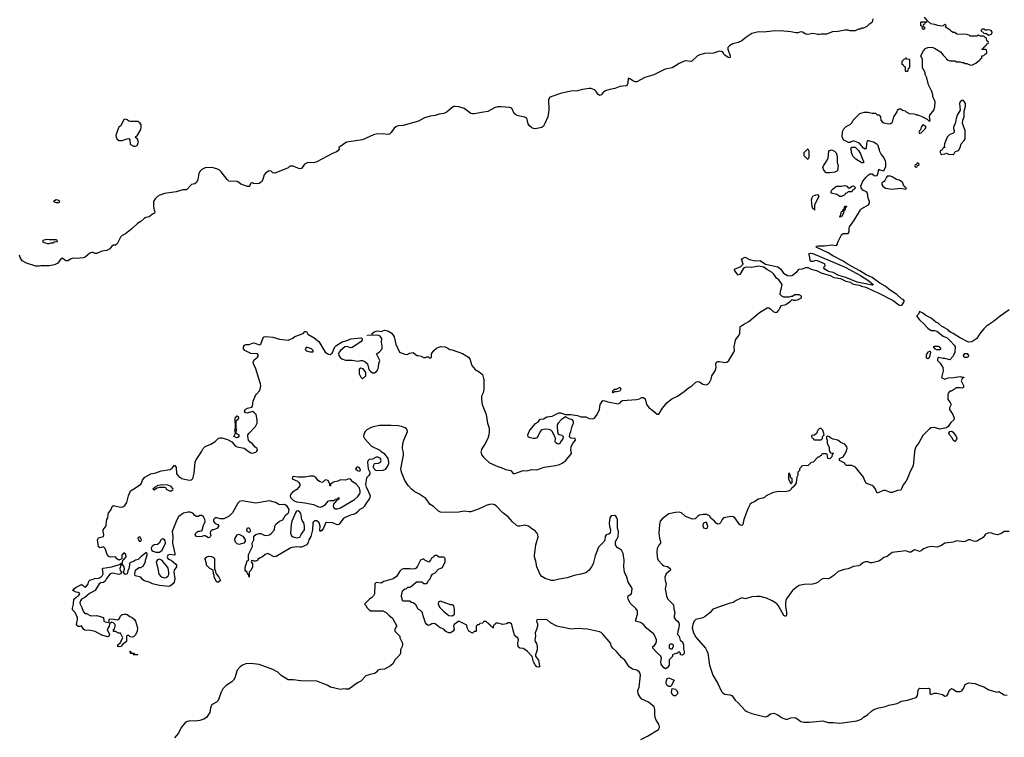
# Model space of a CAD drawing. Header units: inches. Extents: x 2348423 to 2474978, y 460702 to 613625.
# Tile 61 of 113: x 2424520 to 2436153, y 536616 to 545099. Entities that reach past the tile are written whole.
import ezdxf

# ---------------------------------------------------------------- set-up
doc = ezdxf.new("R2010")
doc.units = ezdxf.units.IN
doc.header["$MEASUREMENT"] = 0
for name, color, linetype in [('C4523', 7, 'Continuous'), ('C4524', 7, 'Continuous'), ('C4533', 7, 'Continuous'), ('C4534', 7, 'Continuous')]:
    doc.layers.add(name, color=color, linetype=linetype)

msp = doc.modelspace()

# ---------------------------------------------------------------- linework, layer by layer
at = {"layer": 'C4523', "color": 5}
for points, elevation in [([(2428787, 540000), (2428828, 539970), (2428870, 539910), (2428879, 539870), (2428878, 539850), (2428870, 539830), (2428837, 539783), (2428810, 539768), (2428750, 539764), (2428728, 539770), (2428709, 539789), (2428702, 539810), (2428703, 539837), (2428710, 539852), (2428758, 539858), (2428782, 539870), (2428789, 539890), (2428784, 539910), (2428750, 539929), (2428731, 539929), (2428690, 539902), (2428650, 539899), (2428638, 539890), (2428631, 539870), (2428636, 539790), (2428658, 539750), (2428657, 539730), (2428646, 539710), (2428618, 539682), (2428605, 539605), (2428612, 539572), (2428630, 539544), (2428654, 539490), (2428660, 539470), (2428658, 539450), (2428650, 539430), (2428623, 539397), (2428590, 539345), (2428570, 539325), (2428530, 539304), (2428521, 539290), (2428490, 539263), (2428465, 539250), (2428430, 539242), (2428364, 539216), (2428340, 539200), (2428290, 539133), (2428270, 539127), (2428218, 539150), (2428145, 539155), (2428134, 539146), (2428111, 539090), (2428090, 539059), (2428070, 539049), (2428066, 539066), (2428069, 539110), (2428057, 539150), (2428030, 539173), (2428005, 539175), (2427990, 539162), (2427984, 539150), (2427980, 539070), (2427959, 538990), (2427936, 538950), (2427930, 538918), (2427911, 538890), (2427850, 538865), (2427830, 538863), (2427787, 538867), (2427725, 538855), (2427550, 538754), (2427526, 538750), (2427450, 538788), (2427422, 538778), (2427390, 538749), (2427362, 538738), (2427346, 538726), (2427334, 538726), (2427332, 538710), (2427310, 538698), (2427290, 538698), (2427270, 538706), (2427258, 538702), (2427254, 538690), (2427272, 538672), (2427271, 538630), (2427252, 538588), (2427233, 538567), (2427230, 538508), (2427222, 538542), (2427210, 538546), (2427208, 538568), (2427190, 538578), (2427182, 538590), (2427183, 538623), (2427204, 538690), (2427210, 538702), (2427226, 538710), (2427222, 538722), (2427225, 538775), (2427269, 538870), (2427266, 538910), (2427286, 538950), (2427287, 538993), (2427308, 539012), (2427350, 539025), (2427370, 539025), (2427410, 539006), (2427430, 539003), (2427470, 539011), (2427490, 539025), (2427529, 539070), (2427535, 539110), (2427545, 539135), (2427590, 539172), (2427630, 539185), (2427659, 539241), (2427690, 539266), (2427699, 539281), (2427705, 539310), (2427679, 539350), (2427650, 539367), (2427590, 539366), (2427542, 539390), (2427470, 539413), (2427310, 539382), (2427170, 539408), (2427150, 539410), (2427117, 539403), (2427098, 539382), (2427036, 539270), (2426996, 539230), (2426930, 539197), (2426890, 539197), (2426850, 539209), (2426831, 539209), (2426811, 539190), (2426811, 539170), (2426818, 539158), (2426830, 539145), (2426862, 539130), (2426871, 539110), (2426850, 539084), (2426810, 539068), (2426793, 539067), (2426774, 539050), (2426772, 539030), (2426777, 539003), (2426770, 538986), (2426762, 538978), (2426750, 538975), (2426710, 538998), (2426690, 538998), (2426671, 538989), (2426630, 538984), (2426610, 538989), (2426595, 539010), (2426602, 539030), (2426610, 539038), (2426630, 539051), (2426650, 539051), (2426663, 539057), (2426674, 539066), (2426690, 539122), (2426701, 539139), (2426712, 539168), (2426708, 539190), (2426690, 539221), (2426670, 539236), (2426650, 539236), (2426630, 539227), (2426610, 539225), (2426590, 539237), (2426567, 539267), (2426536, 539276), (2426510, 539276), (2426456, 539264), (2426418, 539242), (2426398, 539222), (2426375, 539185), (2426321, 539050), (2426328, 538988), (2426326, 538910), (2426351, 538789), (2426352, 538768), (2426290, 538775), (2426271, 538769), (2426263, 538750), (2426271, 538730), (2426290, 538716), (2426311, 538711), (2426364, 538664), (2426372, 538650), (2426372, 538630), (2426346, 538590), (2426343, 538570), (2426354, 538490), (2426344, 538450), (2426330, 538429), (2426297, 538403), (2426282, 538398), (2426170, 538412), (2426090, 538430), (2426050, 538449), (2425990, 538464), (2425966, 538486), (2425950, 538509), (2425886, 538526), (2425879, 538550), (2425890, 538592), (2425910, 538612), (2425930, 538622), (2425950, 538622), (2425980, 538640), (2426008, 538690), (2426008, 538710), (2426028, 538770), (2426026, 538790), (2426018, 538798), (2426010, 538798), (2425951, 538750), (2425921, 538719), (2425890, 538709), (2425866, 538694), (2425830, 538682), (2425818, 538670), (2425819, 538650), (2425811, 538611), (2425797, 538583), (2425790, 538548), (2425770, 538542), (2425758, 538550), (2425746, 538570), (2425758, 538602), (2425755, 538630), (2425730, 538666), (2425718, 538662), (2425712, 538630), (2425703, 538610), (2425707, 538587), (2425722, 538570), (2425714, 538550), (2425690, 538539), (2425615, 538555), (2425590, 538549), (2425545, 538495), (2425530, 538461), (2425510, 538447), (2425479, 538441), (2425459, 538430), (2425411, 538350), (2425344, 538316), (2425290, 538270), (2425251, 538250), (2425237, 538230), (2425231, 538210), (2425234, 538190), (2425254, 538150), (2425268, 538108), (2425290, 538081), (2425310, 538079), (2425354, 538054), (2425370, 538051), (2425430, 538057), (2425510, 538031), (2425514, 537990), (2425530, 537982), (2425570, 537974), (2425578, 537982), (2425578, 538010), (2425590, 538016), (2425630, 538014), (2425676, 538004), (2425698, 538022), (2425710, 538053), (2425730, 538067), (2425753, 538073), (2425773, 538073), (2425790, 538066), (2425823, 538043), (2425850, 538034), (2425876, 538010), (2425890, 537990), (2425910, 537910), (2425908, 537870), (2425890, 537829), (2425870, 537809), (2425850, 537799), (2425824, 537804), (2425810, 537818), (2425790, 537818), (2425782, 537810), (2425782, 537750), (2425732, 537708), (2425722, 537690), (2425690, 537685), (2425678, 537690), (2425678, 537710), (2425708, 537732), (2425738, 537790), (2425710, 537846), (2425688, 537848), (2425650, 537866), (2425628, 537868), (2425628, 537890), (2425642, 537898), (2425648, 537930), (2425648, 537950), (2425630, 537968), (2425610, 537978), (2425582, 537958), (2425578, 537930), (2425552, 537890), (2425582, 537830), (2425572, 537808), (2425556, 537804), (2425490, 537824), (2425410, 537867), (2425358, 537878), (2425290, 537883), (2425275, 537895), (2425252, 537932), (2425230, 537924), (2425210, 537924), (2425198, 537938), (2425190, 537950), (2425202, 538010), (2425202, 538030), (2425174, 538090), (2425144, 538124), (2425142, 538142), (2425155, 538190), (2425159, 538250), (2425187, 538273), (2425213, 538287), (2425229, 538310), (2425222, 538322), (2425210, 538329), (2425186, 538330), (2425149, 538350), (2425162, 538370), (2425189, 538390), (2425250, 538421), (2425270, 538412), (2425290, 538392), (2425310, 538401), (2425329, 538430), (2425338, 538462), (2425348, 538472), (2425390, 538485), (2425405, 538495), (2425450, 538498), (2425475, 538505), (2425495, 538525), (2425506, 538550), (2425499, 538610), (2425505, 538615), (2425610, 538630), (2425698, 538658), (2425706, 538654), (2425710, 538672), (2425730, 538674), (2425743, 538717), (2425750, 538718), (2425779, 538750), (2425776, 538776), (2425750, 538795), (2425725, 538770), (2425725, 538730), (2425720, 538720), (2425691, 538709), (2425667, 538727), (2425650, 538749), (2425594, 538746), (2425572, 538752), (2425555, 538775), (2425530, 538848), (2425510, 538868), (2425470, 538854), (2425450, 538869), (2425440, 538950), (2425450, 538973), (2425509, 538991), (2425514, 539010), (2425506, 539050), (2425507, 539070), (2425543, 539117), (2425545, 539170), (2425549, 539190), (2425563, 539210), (2425564, 539250), (2425569, 539270), (2425598, 539302), (2425614, 539346), (2425630, 539358), (2425710, 539337), (2425738, 539342), (2425764, 539356), (2425787, 539390), (2425806, 539470), (2425830, 539530), (2425890, 539564), (2425950, 539610), (2425958, 539622), (2425970, 539656), (2425999, 539690), (2426070, 539732), (2426130, 539744), (2426190, 539764), (2426297, 539783), (2426322, 539798), (2426350, 539832), (2426367, 539807), (2426374, 539730), (2426399, 539699), (2426435, 539675), (2426466, 539666), (2426525, 539655), (2426550, 539658), (2426566, 539674), (2426582, 539738), (2426595, 539870), (2426605, 539895), (2426654, 539966), (2426672, 540000)], 40), ([(2427221, 540000), (2427250, 539979), (2427270, 539975), (2427310, 539988), (2427320, 540000)], 40), ([(2430000, 539342), (2429950, 539318), (2429850, 539283), (2429830, 539281), (2429770, 539290), (2429710, 539276), (2429510, 539273), (2429490, 539278), (2429468, 539290), (2429410, 539345), (2429369, 539369), (2429317, 539437), (2429234, 539494), (2429190, 539518), (2429151, 539550), (2429110, 539593), (2429069, 539650), (2429030, 539750), (2429024, 539790), (2429054, 539950), (2429054, 539974), (2429050, 540000)], 40), ([(2429972, 540000), (2429970, 539990), (2429982, 539950), (2430000, 539927)], 40), ([(2430000, 537983), (2429998, 537982), (2429990, 537966), (2429958, 537962), (2429950, 537946), (2429930, 537946), (2429914, 537930), (2429913, 537867), (2429890, 537866), (2429870, 537848), (2429828, 537870), (2429806, 537910), (2429802, 537942), (2429710, 537988), (2429652, 537950), (2429645, 537930), (2429654, 537890), (2429642, 537870), (2429610, 537849), (2429590, 537849), (2429561, 537861), (2429549, 537869), (2429530, 537895), (2429489, 537909), (2429430, 537957), (2429410, 537961), (2429390, 537957), (2429370, 537944), (2429350, 537939), (2429330, 537948), (2429315, 537970), (2429283, 538063), (2429278, 538090), (2429255, 538115), (2429229, 538129), (2429200, 538180), (2429170, 538206), (2429148, 538208), (2429142, 538222), (2429130, 538226), (2429047, 538227), (2429038, 538250), (2429036, 538276), (2429028, 538290), (2429036, 538304), (2429038, 538330), (2429048, 538350), (2429069, 538371), (2429087, 538373), (2429106, 538390), (2429130, 538392), (2429150, 538402), (2429208, 538452), (2429270, 538452), (2429293, 538433), (2429330, 538434), (2429348, 538470), (2429368, 538490), (2429380, 538520), (2429396, 538544), (2429430, 538562), (2429470, 538602), (2429515, 538625), (2429546, 538690), (2429546, 538730), (2429530, 538746), (2429473, 538747), (2429450, 538766), (2429430, 538766), (2429418, 538762), (2429414, 538750), (2429385, 538735), (2429374, 538710), (2429352, 538688), (2429308, 538708), (2429290, 538726), (2429254, 538710), (2429220, 538640), (2429204, 538616), (2429190, 538608), (2429150, 538604), (2429129, 538609), (2429052, 538608), (2429030, 538598), (2429010, 538578), (2428970, 538515), (2428931, 538489), (2428824, 538456), (2428790, 538438), (2428730, 538446), (2428714, 538430), (2428712, 538310), (2428702, 538290), (2428677, 538263), (2428654, 538250), (2428594, 538190), (2428610, 538174), (2428625, 538145), (2428650, 538122), (2428670, 538112), (2428810, 538112), (2428850, 538092), (2428880, 538060), (2428924, 538024), (2428974, 537930), (2428964, 537916), (2428954, 537890), (2428954, 537870), (2429012, 537812), (2429012, 537790), (2429042, 537730), (2429042, 537710), (2429038, 537690), (2429018, 537650), (2429018, 537610), (2429011, 537590), (2428951, 537530), (2428931, 537489), (2428900, 537460), (2428830, 537422), (2428782, 537418), (2428751, 537409), (2428734, 537386), (2428711, 537369), (2428660, 537360), (2428610, 537341), (2428550, 537279), (2428510, 537261), (2428410, 537185), (2428370, 537183), (2428350, 537187), (2428310, 537182), (2428194, 537210), (2428154, 537234), (2428030, 537278), (2427843, 537283), (2427750, 537295), (2427690, 537294), (2427610, 537346), (2427570, 537384), (2427510, 537418), (2427350, 537478), (2427250, 537489), (2427190, 537483), (2427151, 537470), (2427123, 537450), (2427091, 537410), (2427062, 537318), (2427045, 537290), (2427025, 537270), (2426959, 537230), (2426922, 537190), (2426902, 537150), (2426866, 537050), (2426846, 537030), (2426795, 537005), (2426786, 536994), (2426776, 536964), (2426768, 536910), (2426726, 536850), (2426697, 536830), (2426650, 536816), (2426593, 536807), (2426529, 536811), (2426490, 536798), (2426470, 536784), (2426429, 536731), (2426396, 536664), (2426350, 536610)], 60)]:
    msp.add_lwpolyline(points, dxfattribs=dict(at, elevation=elevation))
for points, elevation in [([(2428512, 539812), (2428505, 539810), (2428487, 539790), (2428510, 539768), (2428530, 539763), (2428548, 539770), (2428544, 539790), (2428530, 539804)], 40), ([(2427950, 539704), (2427890, 539693), (2427812, 539692), (2427750, 539699), (2427743, 539690), (2427741, 539670), (2427804, 539644), (2427819, 539630), (2427828, 539608), (2427829, 539590), (2427816, 539570), (2427793, 539547), (2427745, 539515), (2427722, 539490), (2427716, 539470), (2427720, 539450), (2427756, 539416), (2427790, 539399), (2427890, 539388), (2427990, 539368), (2428050, 539339), (2428070, 539337), (2428094, 539346), (2428132, 539368), (2428170, 539411), (2428190, 539417), (2428230, 539416), (2428240, 539420), (2428250, 539431), (2428282, 539438), (2428292, 539452), (2428291, 539430), (2428264, 539416), (2428228, 539372), (2428224, 539350), (2428231, 539330), (2428250, 539317), (2428270, 539316), (2428310, 539328), (2428474, 539426), (2428516, 539464), (2428535, 539490), (2428541, 539510), (2428541, 539530), (2428529, 539570), (2428494, 539610), (2428457, 539637), (2428429, 539669), (2428410, 539673), (2428370, 539657), (2428310, 539659), (2428277, 539643), (2428227, 539633), (2428194, 539610), (2428194, 539590), (2428190, 539588), (2428186, 539590), (2428186, 539610), (2428166, 539650), (2428130, 539658), (2428106, 539634), (2428091, 539629), (2428070, 539634), (2428050, 539649), (2428016, 539690), (2427990, 539702)], 40), ([(2426210, 539602), (2426150, 539594), (2426138, 539582), (2426114, 539570), (2426114, 539566), (2426094, 539550), (2426110, 539542), (2426138, 539562), (2426170, 539574), (2426230, 539574), (2426245, 539565), (2426252, 539550), (2426290, 539531), (2426310, 539531), (2426330, 539542), (2426334, 539550), (2426330, 539558), (2426310, 539579), (2426270, 539595)], 40), ([(2427810, 539293), (2427790, 539289), (2427783, 539277), (2427736, 539170), (2427728, 539130), (2427719, 539030), (2427730, 538998), (2427750, 538986), (2427790, 538975), (2427830, 538982), (2427845, 539015), (2427883, 539070), (2427886, 539110), (2427879, 539150), (2427857, 539177), (2427852, 539192), (2427841, 539261), (2427830, 539279)], 40), ([(2427230, 539038), (2427208, 539050), (2427202, 539070), (2427210, 539092), (2427230, 539092), (2427242, 539070), (2427242, 539050)], 40), ([(2425930, 538986), (2425914, 538970), (2425930, 538934), (2425950, 538934), (2425958, 538950), (2425956, 538956), (2425942, 538982)], 40), ([(2426210, 538961), (2426190, 538954), (2426167, 538910), (2426150, 538895), (2426110, 538892), (2426096, 538884), (2426086, 538874), (2426075, 538850), (2426077, 538830), (2426095, 538815), (2426130, 538803), (2426170, 538805), (2426205, 538830), (2426242, 538910), (2426238, 538938), (2426230, 538949)], 40), ([(2427110, 538895), (2427090, 538902), (2427070, 538922), (2427061, 538950), (2427066, 538970), (2427090, 539011), (2427110, 539019), (2427155, 538995), (2427182, 538950), (2427182, 538930), (2427170, 538909)], 40), ([(2426870, 538448), (2426848, 538450), (2426818, 538510), (2426818, 538530), (2426808, 538552), (2426806, 538590), (2426768, 538610), (2426729, 538650), (2426728, 538670), (2426718, 538690), (2426716, 538716), (2426708, 538730), (2426730, 538751), (2426750, 538758), (2426787, 538753), (2426810, 538742), (2426822, 538730), (2426822, 538602), (2426830, 538594), (2426832, 538570), (2426845, 538545), (2426871, 538510), (2426891, 538471)], 40), ([(2426170, 538721), (2426150, 538715), (2426134, 538690), (2426136, 538670), (2426148, 538630), (2426165, 538545), (2426192, 538512), (2426230, 538502), (2426250, 538505), (2426275, 538525), (2426281, 538539), (2426283, 538570), (2426274, 538614), (2426259, 538639), (2426230, 538670), (2426205, 538705)], 40), ([(2429493, 538227), (2429470, 538218), (2429466, 538194), (2429471, 538170), (2429485, 538150), (2429530, 538105), (2429590, 538056), (2429629, 538051), (2429650, 538062), (2429658, 538070), (2429659, 538130), (2429648, 538170), (2429630, 538182), (2429610, 538182)], 60), ([(2425870, 537586), (2425862, 537602), (2425830, 537606), (2425827, 537633), (2425834, 537626), (2425834, 537614), (2425870, 537611), (2425878, 537598), (2425914, 537594), (2425910, 537589)], 40)]:
    msp.add_lwpolyline(points, close=True, dxfattribs=dict(at, elevation=elevation))
at = {"layer": 'C4524', "color": 5, "elevation": 40}
for points in [[(2430000, 544006), (2429890, 543987), (2429870, 543987), (2429850, 543992), (2429770, 544049), (2429710, 544070), (2429666, 544074), (2429650, 544072), (2429630, 544061), (2429570, 544010), (2429530, 543992), (2429477, 543983), (2429430, 543968), (2429370, 543958), (2429303, 543937), (2429230, 543901), (2429050, 543849), (2428990, 543843), (2428970, 543836), (2428944, 543816), (2428910, 543767), (2428890, 543746), (2428870, 543741), (2428810, 543750), (2428730, 543746), (2428702, 543738), (2428570, 543680), (2428382, 543650), (2428291, 543590), (2428293, 543570), (2428279, 543550), (2428262, 543538), (2428207, 543513), (2428030, 543417), (2427990, 543407), (2427930, 543412), (2427899, 543401), (2427883, 543390), (2427850, 543339), (2427830, 543335), (2427786, 543350), (2427750, 543368), (2427710, 543368), (2427691, 543349), (2427665, 543335), (2427535, 543285), (2427510, 543289), (2427490, 543308), (2427467, 543313), (2427430, 543289), (2427410, 543265), (2427393, 543210), (2427377, 543183), (2427366, 543174), (2427350, 543164), (2427318, 543158), (2427282, 543162), (2427270, 543169), (2427252, 543168), (2427241, 543139), (2427230, 543129), (2427210, 543129), (2427133, 543153), (2427110, 543175), (2427088, 543188), (2426990, 543189), (2426970, 543208), (2426900, 543300), (2426879, 543319), (2426850, 543335), (2426790, 543352), (2426710, 543346), (2426671, 543329), (2426651, 543309), (2426638, 543282), (2426623, 543210), (2426610, 543175), (2426590, 543159), (2426550, 543149), (2426490, 543089), (2426449, 543089), (2426370, 543065), (2426230, 543045), (2426174, 543026), (2426147, 543010), (2426119, 542981), (2426102, 542950), (2426100, 542890), (2426108, 542848), (2426116, 542830), (2426114, 542810), (2426090, 542801), (2426050, 542769), (2426010, 542759), (2425990, 542749), (2425950, 542713), (2425910, 542689), (2425850, 542629), (2425770, 542569), (2425730, 542549), (2425710, 542528), (2425670, 542448), (2425650, 542435), (2425630, 542435), (2425610, 542422), (2425585, 542390), (2425550, 542369), (2425490, 542364), (2425430, 542334), (2425410, 542335), (2425390, 542348), (2425373, 542347), (2425350, 542338), (2425294, 542290), (2425270, 542282), (2425190, 542275), (2425150, 542279), (2425127, 542273), (2425089, 542249), (2425066, 542250), (2425030, 542275), (2425010, 542278), (2424970, 542219), (2424930, 542203), (2424870, 542189), (2424771, 542189), (2424750, 542184), (2424710, 542184), (2424600, 542220), (2424548, 542250), (2424526, 542286), (2424516, 542316)], [(2427320, 540000), (2427329, 540010), (2427324, 540030), (2427304, 540044), (2427270, 540084), (2427244, 540104), (2427222, 540130), (2427215, 540170), (2427217, 540190), (2427230, 540210), (2427305, 540290), (2427327, 540330), (2427327, 540370), (2427312, 540430), (2427290, 540457), (2427270, 540466), (2427207, 540447), (2427188, 540450), (2427177, 540470), (2427185, 540490), (2427210, 540508), (2427261, 540519), (2427269, 540531), (2427280, 540590), (2427305, 540655), (2427313, 540670), (2427355, 540710), (2427363, 540730), (2427370, 540770), (2427367, 540793), (2427340, 540870), (2427311, 540971), (2427281, 541030), (2427279, 541050), (2427290, 541077), (2427329, 541110), (2427343, 541130), (2427329, 541149), (2427250, 541154), (2427179, 541190), (2427165, 541210), (2427164, 541230), (2427177, 541250), (2427190, 541258), (2427230, 541259), (2427270, 541275), (2427290, 541279), (2427350, 541256), (2427362, 541258), (2427370, 541262), (2427392, 541330), (2427410, 541350), (2427427, 541353), (2427510, 541348), (2427590, 541321), (2427690, 541310), (2427746, 541334), (2427770, 541355), (2427869, 541391), (2427890, 541412), (2427910, 541414), (2427923, 541383), (2428000, 541340), (2428053, 541293), (2428131, 541170), (2428170, 541145), (2428190, 541143), (2428210, 541156), (2428242, 541230), (2428255, 541245), (2428330, 541290), (2428390, 541308), (2428433, 541327), (2428550, 541337), (2428566, 541330), (2428567, 541310), (2428550, 541290), (2428450, 541224), (2428430, 541219), (2428390, 541236), (2428361, 541230), (2428311, 541190), (2428294, 541170), (2428288, 541150), (2428291, 541130), (2428307, 541107), (2428327, 541090), (2428370, 541073), (2428450, 541073), (2428510, 541061), (2428550, 541071), (2428570, 541071), (2428599, 541059), (2428631, 541030), (2428644, 540964), (2428663, 540943), (2428690, 540926), (2428710, 540926), (2428730, 540935), (2428750, 540961), (2428760, 540990), (2428765, 541035), (2428775, 541070), (2428735, 541150), (2428770, 541171), (2428801, 541210), (2428802, 541238), (2428794, 541286), (2428798, 541330), (2428777, 541357), (2428764, 541364), (2428730, 541370), (2428630, 541366), (2428629, 541370), (2428686, 541374), (2428684, 541390), (2428709, 541410), (2428730, 541417), (2428750, 541420), (2428790, 541414), (2428810, 541419), (2428830, 541430), (2428870, 541422), (2428910, 541397), (2428933, 541370), (2428943, 541350), (2428965, 541265), (2429007, 541170), (2429070, 541145), (2429099, 541141), (2429130, 541156), (2429170, 541165), (2429211, 541131), (2429229, 541131), (2429262, 541122), (2429290, 541107), (2429314, 541106), (2429330, 541114), (2429350, 541114), (2429370, 541094), (2429386, 541110), (2429386, 541150), (2429413, 541190), (2429443, 541217), (2429490, 541237), (2429545, 541230), (2429577, 541217), (2429601, 541201), (2429630, 541197), (2429750, 541152), (2429824, 541110), (2429838, 541090), (2429863, 541010), (2429903, 540963), (2429950, 540936), (2429986, 540906), (2430000, 540857)], [(2430000, 540710), (2429994, 540690), (2429976, 540650), (2429975, 540610), (2429985, 540550), (2430000, 540511)], [(2429050, 540000), (2429044, 540030), (2429047, 540090), (2429057, 540130), (2429095, 540210), (2429101, 540230), (2429098, 540250), (2429087, 540267), (2429075, 540275), (2429030, 540290), (2428990, 540297), (2428910, 540301), (2428770, 540300), (2428695, 540285), (2428665, 540275), (2428622, 540250), (2428602, 540230), (2428590, 540210), (2428583, 540170), (2428593, 540150), (2428677, 540057), (2428774, 540010), (2428787, 540000)], [(2426672, 540000), (2426687, 540030), (2426710, 540052), (2426780, 540080), (2426830, 540114), (2426868, 540152), (2426884, 540156), (2426910, 540156), (2426977, 540137), (2427028, 540108), (2427070, 540057), (2427089, 540049), (2427174, 540034), (2427221, 540000)], [(2430000, 540059), (2429976, 540024), (2429972, 540000)]]:
    msp.add_lwpolyline(points, dxfattribs=at)
for points in [[(2425770, 543922), (2425750, 543918), (2425714, 543846), (2425690, 543828), (2425674, 543790), (2425657, 543730), (2425659, 543710), (2425667, 543690), (2425690, 543671), (2425730, 543671), (2425790, 543692), (2425810, 543694), (2425820, 543680), (2425825, 543630), (2425830, 543622), (2425865, 543605), (2425890, 543605), (2425908, 543612), (2425922, 543650), (2425910, 543686), (2425886, 543710), (2425910, 543734), (2425950, 543802), (2425957, 543830), (2425957, 543857), (2425940, 543880), (2425915, 543895), (2425830, 543894), (2425810, 543899), (2425790, 543914)], [(2424950, 542969), (2424918, 542950), (2424950, 542937), (2424982, 542938), (2424990, 542942), (2424995, 542950), (2424970, 542965)], [(2424850, 542499), (2424822, 542498), (2424794, 542490), (2424794, 542470), (2424850, 542452), (2424867, 542453), (2424890, 542462), (2424910, 542462), (2424930, 542474), (2424962, 542478), (2424966, 542490), (2424950, 542498), (2424870, 542495)], [(2427910, 541228), (2427892, 541210), (2427901, 541190), (2427910, 541183), (2427948, 541172), (2427970, 541172), (2427986, 541174), (2427988, 541190), (2427966, 541210)], [(2428550, 540978), (2428532, 540968), (2428532, 540912), (2428550, 540874), (2428570, 540854), (2428608, 540890), (2428609, 540930), (2428578, 540970)], [(2427090, 540158), (2427049, 540170), (2427068, 540210), (2427062, 540250), (2427068, 540270), (2427066, 540390), (2427090, 540418), (2427102, 540410), (2427105, 540390), (2427090, 540366), (2427078, 540362), (2427073, 540347), (2427074, 540270), (2427082, 540250), (2427074, 540230), (2427074, 540210), (2427110, 540192), (2427110, 540166)]]:
    msp.add_lwpolyline(points, close=True, dxfattribs=at)
at = {"layer": 'C4533', "color": 5}
for points, elevation in [([(2434087, 540000), (2434098, 539978), (2434130, 539974), (2434134, 539970), (2434118, 539962), (2434114, 539930), (2434093, 539907), (2434068, 539910), (2434062, 539962), (2434050, 539966), (2434010, 539966), (2433998, 539962), (2433990, 539946), (2433978, 539942), (2433970, 539926), (2433950, 539926), (2433894, 539870), (2433870, 539866), (2433834, 539830), (2433773, 539827), (2433758, 539822), (2433754, 539810), (2433734, 539790), (2433734, 539770), (2433714, 539750), (2433713, 539713), (2433702, 539690), (2433694, 539626), (2433670, 539586), (2433658, 539582), (2433654, 539570), (2433638, 539562), (2433634, 539550), (2433614, 539530), (2433562, 539518), (2433490, 539521), (2433422, 539510), (2433339, 539470), (2433324, 539456), (2433299, 539441), (2433245, 539430), (2433200, 539400), (2433170, 539389), (2433151, 539370), (2433122, 539318), (2433074, 539190), (2433065, 539130), (2433057, 539123), (2433050, 539119), (2433030, 539129), (2432970, 539209), (2432950, 539224), (2432930, 539225), (2432834, 539210), (2432818, 539190), (2432799, 539150), (2432790, 539141), (2432770, 539136), (2432748, 539148), (2432729, 539170), (2432687, 539207), (2432670, 539233), (2432638, 539250), (2432594, 539250), (2432550, 539243), (2432531, 539230), (2432501, 539199), (2432470, 539193), (2432388, 539228), (2432341, 539270), (2432310, 539277), (2432270, 539274), (2432190, 539256), (2432110, 539198), (2432089, 539171), (2432078, 539130), (2432073, 539030), (2432078, 538970), (2432091, 538930), (2432091, 538910), (2432070, 538889), (2432050, 538848), (2432047, 538810), (2432051, 538750), (2432054, 538730), (2432064, 538710), (2432114, 538654), (2432130, 538644), (2432174, 538634), (2432207, 538610), (2432211, 538590), (2432159, 538550), (2432143, 538510), (2432145, 538470), (2432159, 538430), (2432148, 538372), (2432158, 538310), (2432163, 538283), (2432177, 538250), (2432243, 538183), (2432247, 538133), (2432259, 538090), (2432251, 538050), (2432254, 538030), (2432267, 538010), (2432291, 537990), (2432306, 537970), (2432311, 537950), (2432307, 537910), (2432294, 537870), (2432291, 537831), (2432311, 537810), (2432323, 537763), (2432350, 537745), (2432361, 537710), (2432363, 537663), (2432371, 537629), (2432370, 537606), (2432350, 537586), (2432329, 537589), (2432326, 537610), (2432310, 537626), (2432298, 537622), (2432292, 537608), (2432273, 537607), (2432234, 537590), (2432234, 537570), (2432194, 537530), (2432192, 537470), (2432185, 537455), (2432170, 537438), (2432150, 537426), (2432130, 537438), (2432099, 537479), (2432093, 537510), (2432103, 537550), (2432096, 537576), (2432055, 537610), (2432002, 537670), (2432002, 537690), (2432019, 537701), (2432035, 537725), (2432043, 537750), (2432043, 537770), (2432018, 537830), (2432010, 537841), (2431926, 537906), (2431891, 537951), (2431853, 537973), (2431799, 537990), (2431799, 538010), (2431818, 538070), (2431818, 538110), (2431799, 538139), (2431738, 538198), (2431710, 538250), (2431704, 538270), (2431709, 538290), (2431750, 538312), (2431756, 538370), (2431750, 538390), (2431708, 538450), (2431692, 538510), (2431664, 538570), (2431656, 538630), (2431662, 538710), (2431650, 538790), (2431630, 538827), (2431580, 538860), (2431558, 538890), (2431561, 538930), (2431590, 538985), (2431595, 539050), (2431583, 539090), (2431583, 539190), (2431577, 539210), (2431562, 539230), (2431550, 539236), (2431510, 539235), (2431491, 539210), (2431484, 539144), (2431489, 539110), (2431502, 539070), (2431497, 539030), (2431482, 539018), (2431450, 539010), (2431436, 538990), (2431435, 538950), (2431426, 538930), (2431358, 538862), (2431320, 538760), (2431294, 538666), (2431277, 538630), (2431250, 538590), (2431210, 538562), (2431150, 538543), (2431070, 538527), (2430990, 538503), (2430893, 538487), (2430830, 538471), (2430804, 538470), (2430730, 538494), (2430690, 538517), (2430670, 538542), (2430629, 538630), (2430618, 538698), (2430603, 538750), (2430601, 538770), (2430612, 538828), (2430617, 538890), (2430645, 538985), (2430641, 539010), (2430630, 539033), (2430610, 539056), (2430570, 539079), (2430533, 539113), (2430490, 539124), (2430430, 539111), (2430410, 539112), (2430390, 539121), (2430344, 539164), (2430290, 539222), (2430229, 539269), (2430150, 539351), (2430130, 539366), (2430110, 539372), (2430070, 539369), (2430030, 539357), (2430000, 539342)], 40), ([(2430000, 539927), (2430010, 539914), (2430070, 539862), (2430170, 539819), (2430210, 539807), (2430260, 539780), (2430322, 539770), (2430350, 539736), (2430370, 539734), (2430470, 539771), (2430510, 539765), (2430570, 539782), (2430630, 539776), (2430715, 539810), (2430850, 539829), (2430898, 539842), (2430930, 539856), (2430973, 539887), (2431038, 539970), (2431034, 540000)], 40), ([(2435093, 540000), (2435090, 539990), (2435076, 539824), (2435037, 539750), (2435010, 539677), (2434990, 539641), (2434960, 539600), (2434936, 539544), (2434930, 539539), (2434890, 539535), (2434830, 539508), (2434810, 539510), (2434750, 539534), (2434726, 539534), (2434650, 539502), (2434632, 539550), (2434610, 539578), (2434590, 539591), (2434547, 539607), (2434522, 539622), (2434507, 539647), (2434489, 539690), (2434394, 539810), (2434350, 539829), (2434290, 539828), (2434278, 539838), (2434270, 539855), (2434207, 539887), (2434206, 539910), (2434250, 539932), (2434270, 539962), (2434288, 540000)], 40), ([(2436211, 539049), (2436150, 539049), (2436110, 539023), (2436070, 539009), (2436021, 539021), (2436006, 539030), (2435970, 539035), (2435930, 539018), (2435902, 538978), (2435830, 538933), (2435810, 538930), (2435790, 538933), (2435750, 538949), (2435730, 538949), (2435690, 538929), (2435673, 538927), (2435590, 538939), (2435550, 538921), (2435450, 538910), (2435410, 538884), (2435358, 538862), (2435290, 538873), (2435250, 538864), (2435197, 538843), (2435170, 538819), (2435150, 538812), (2435110, 538829), (2435090, 538832), (2435050, 538805), (2435030, 538806), (2434990, 538819), (2434830, 538800), (2434770, 538753), (2434730, 538741), (2434691, 538710), (2434670, 538699), (2434590, 538677), (2434570, 538679), (2434546, 538690), (2434510, 538692), (2434482, 538678), (2434450, 538649), (2434430, 538641), (2434370, 538637), (2434310, 538607), (2434261, 538599), (2434190, 538577), (2434138, 538530), (2434090, 538497), (2434070, 538489), (2434030, 538493), (2434010, 538489), (2433990, 538481), (2433952, 538448), (2433930, 538437), (2433888, 538428), (2433790, 538421), (2433730, 538409), (2433710, 538399), (2433651, 538350), (2433577, 538250), (2433568, 538210), (2433568, 538168), (2433578, 538090), (2433578, 538062), (2433570, 538044), (2433550, 538057), (2433484, 538170), (2433470, 538189), (2433450, 538204), (2433410, 538229), (2433342, 538262), (2433270, 538279), (2433230, 538281), (2433170, 538277), (2433094, 538254), (2433050, 538264), (2432985, 538235), (2432950, 538209), (2432901, 538199), (2432711, 538129), (2432679, 538090), (2432617, 538043), (2432590, 538030), (2432510, 538009), (2432490, 537989), (2432472, 537948), (2432467, 537910), (2432480, 537850), (2432510, 537799), (2432621, 537670), (2432640, 537640), (2432650, 537610), (2432671, 537470), (2432709, 537350), (2432770, 537250), (2432810, 537158), (2432830, 537137), (2432850, 537126), (2432910, 537119), (2432932, 537112), (2432973, 537053), (2433010, 537023), (2433090, 536934), (2433110, 536922), (2433170, 536899), (2433310, 536860), (2433330, 536859), (2433354, 536866), (2433390, 536893), (2433430, 536900), (2433470, 536886), (2433530, 536845), (2433569, 536831), (2433590, 536831), (2433630, 536847), (2433670, 536851), (2433690, 536847), (2433750, 536803), (2433790, 536794), (2433850, 536793), (2434010, 536811), (2434070, 536791), (2434130, 536791), (2434210, 536782), (2434410, 536811), (2434466, 536830), (2434490, 536852), (2434538, 536882), (2434588, 536930), (2434610, 536945), (2434670, 536963), (2434750, 536979), (2434790, 536997), (2434886, 537014), (2434937, 537043), (2435010, 537053), (2435113, 537087), (2435129, 537110), (2435135, 537170), (2435142, 537190), (2435150, 537198), (2435190, 537192), (2435258, 537198), (2435272, 537190), (2435273, 537133), (2435284, 537124), (2435290, 537122), (2435323, 537137), (2435350, 537138), (2435422, 537122), (2435450, 537102), (2435473, 537107), (2435489, 537130), (2435493, 537150), (2435510, 537178), (2435529, 537191), (2435550, 537186), (2435590, 537156), (2435630, 537156), (2435650, 537166), (2435669, 537191), (2435690, 537242), (2435730, 537258), (2435810, 537252), (2435851, 537231), (2435911, 537211), (2435970, 537176), (2436070, 537151), (2436090, 537156), (2436150, 537119), (2436186, 537114)], 60), ([(2431858, 536590), (2431936, 536630), (2432069, 536710), (2432079, 536730), (2432079, 536741), (2432071, 536770), (2432040, 536820), (2432029, 536850), (2432024, 536890), (2432026, 536946), (2432016, 536976), (2431950, 537031), (2431870, 537068), (2431849, 537089), (2431828, 537130), (2431824, 537170), (2431837, 537210), (2431855, 537350), (2431852, 537370), (2431840, 537390), (2431810, 537409), (2431760, 537420), (2431720, 537450), (2431669, 537529), (2431630, 537559), (2431572, 537630), (2431527, 537670), (2431513, 537690), (2431499, 537730), (2431486, 537750), (2431410, 537835), (2431390, 537853), (2431370, 537863), (2431230, 537895), (2431110, 537901), (2431030, 537895), (2430950, 537915), (2430916, 537916), (2430866, 537930), (2430790, 537968), (2430747, 538007), (2430630, 538006), (2430627, 537990), (2430637, 537957), (2430636, 537930), (2430626, 537890), (2430609, 537850), (2430614, 537810), (2430607, 537770), (2430609, 537750), (2430624, 537724), (2430635, 537690), (2430632, 537650), (2430615, 537590), (2430615, 537575), (2430650, 537527), (2430661, 537459), (2430661, 537450), (2430650, 537444), (2430630, 537450), (2430610, 537472), (2430592, 537510), (2430573, 537570), (2430520, 537630), (2430490, 537654), (2430470, 537664), (2430430, 537670), (2430410, 537685), (2430405, 537730), (2430415, 537770), (2430404, 537790), (2430384, 537804), (2430367, 537827), (2430354, 537866), (2430335, 537950), (2430330, 537958), (2430310, 537968), (2430290, 537968), (2430270, 537958), (2430230, 537949), (2430170, 537966), (2430150, 537966), (2430138, 537962), (2430133, 537947), (2430118, 537942), (2430114, 537910), (2430110, 537906), (2430102, 537922), (2430086, 537930), (2430082, 537942), (2430066, 537950), (2430062, 537962), (2430050, 537966), (2430030, 537986), (2430010, 537986), (2430000, 537983)], 60)]:
    msp.add_lwpolyline(points, dxfattribs=dict(at, elevation=elevation))
at = {"layer": 'C4533', "color": 5, "elevation": 40}
for points in [[(2433610, 539738), (2433604, 539736), (2433602, 539730), (2433605, 539670), (2433630, 539614), (2433646, 539630), (2433646, 539670), (2433627, 539687), (2433626, 539710)], [(2432630, 539079), (2432602, 539090), (2432594, 539110), (2432594, 539130), (2432604, 539150), (2432630, 539162), (2432646, 539110), (2432641, 539090)], [(2432230, 537718), (2432210, 537718), (2432194, 537710), (2432194, 537670), (2432210, 537662), (2432230, 537662), (2432246, 537690), (2432246, 537710)], [(2432190, 537218), (2432170, 537228), (2432159, 537250), (2432157, 537270), (2432169, 537310), (2432190, 537318), (2432252, 537290), (2432217, 537223), (2432210, 537218)], [(2432270, 537106), (2432248, 537108), (2432236, 537116), (2432220, 537140), (2432223, 537177), (2432230, 537194), (2432270, 537185), (2432285, 537170), (2432292, 537150), (2432292, 537130)]]:
    msp.add_lwpolyline(points, close=True, dxfattribs=at)
at = {"layer": 'C4534', "color": 5, "elevation": 40}
for points in [[(2431034, 540000), (2431032, 540012), (2431036, 540050), (2431053, 540087), (2431072, 540108), (2431085, 540130), (2431082, 540150), (2431030, 540153), (2431020, 540160), (2431016, 540170), (2431022, 540210), (2431031, 540230), (2431047, 540293), (2431064, 540330), (2431065, 540350), (2431059, 540359), (2431050, 540367), (2431010, 540381), (2430970, 540404), (2430919, 540370), (2430881, 540330), (2430871, 540310), (2430871, 540291), (2430876, 540230), (2430883, 540203), (2430895, 540195), (2430927, 540187), (2430941, 540170), (2430936, 540144), (2430911, 540110), (2430906, 540094), (2430890, 540082), (2430870, 540085), (2430850, 540102), (2430846, 540110), (2430849, 540150), (2430840, 540180), (2430812, 540232), (2430790, 540249), (2430770, 540256), (2430730, 540257), (2430685, 540250), (2430668, 540232), (2430641, 540170), (2430630, 540157), (2430612, 540150), (2430590, 540150), (2430550, 540157), (2430529, 540169), (2430525, 540190), (2430539, 540230), (2430553, 540250), (2430616, 540324), (2430650, 540351), (2430670, 540375), (2430710, 540381), (2430750, 540404), (2430810, 540413), (2430889, 540450), (2430910, 540452), (2430970, 540431), (2431030, 540430), (2431110, 540419), (2431150, 540406), (2431210, 540404), (2431250, 540384), (2431290, 540379), (2431310, 540388), (2431342, 540430), (2431372, 540490), (2431377, 540550), (2431410, 540596), (2431435, 540595), (2431470, 540581), (2431590, 540558), (2431610, 540565), (2431629, 540591), (2431643, 540597), (2431808, 540610), (2431842, 540618), (2431870, 540631), (2431890, 540631), (2431910, 540618), (2431925, 540550), (2431956, 540510), (2431999, 540479), (2432050, 540434), (2432070, 540437), (2432113, 540507), (2432168, 540572), (2432224, 540616), (2432291, 540649), (2432370, 540704), (2432418, 540742), (2432462, 540770), (2432507, 540813), (2432530, 540821), (2432550, 540817), (2432590, 540791), (2432630, 540782), (2432650, 540791), (2432670, 540811), (2432689, 540850), (2432698, 540890), (2432736, 540950), (2432743, 540970), (2432750, 540990), (2432746, 541030), (2432754, 541050), (2432770, 541059), (2432790, 541060), (2432850, 541045), (2432875, 541050), (2432897, 541070), (2432957, 541170), (2432965, 541190), (2432961, 541230), (2432978, 541310), (2432987, 541330), (2433020, 541370), (2433027, 541393), (2433033, 541467), (2433042, 541478), (2433070, 541497), (2433135, 541530), (2433261, 541639), (2433350, 541692), (2433370, 541694), (2433390, 541682), (2433422, 541650), (2433450, 541639), (2433470, 541643), (2433490, 541665), (2433499, 541690), (2433521, 541719), (2433570, 541731), (2433626, 541770), (2433647, 541793), (2433664, 541784), (2433690, 541782), (2433710, 541786), (2433755, 541810), (2433758, 541830), (2433730, 541848), (2433673, 541847), (2433650, 541826), (2433630, 541826), (2433610, 541818), (2433550, 541818), (2433526, 541830), (2433506, 541850), (2433509, 541891), (2433522, 541930), (2433528, 541970), (2433490, 542022), (2433462, 542042), (2433429, 542090), (2433410, 542109), (2433346, 542146), (2433310, 542175), (2433250, 542184), (2433170, 542169), (2433107, 542173), (2433090, 542169), (2433076, 542164), (2433066, 542154), (2433030, 542086), (2433010, 542078), (2432968, 542130), (2432966, 542150), (2433039, 542181), (2433069, 542210), (2433049, 542270), (2433070, 542285), (2433091, 542291), (2433144, 542264), (2433208, 542248), (2433270, 542251), (2433331, 542211), (2433478, 542178), (2433511, 542151), (2433543, 542103), (2433590, 542076), (2433630, 542071), (2433650, 542078), (2433700, 542120), (2433729, 542151), (2433770, 542154), (2433810, 542170), (2433830, 542170), (2433870, 542150), (2433934, 542134), (2433990, 542107), (2434095, 542075), (2434138, 542050), (2434219, 542039), (2434279, 542010), (2434336, 541996), (2434350, 541982), (2434370, 541973), (2434442, 541962), (2434467, 541950), (2434516, 541936), (2434615, 541890), (2434656, 541876), (2434838, 541778), (2434906, 541730), (2434930, 541721), (2434946, 541730), (2434973, 541770), (2434960, 541790), (2434940, 541800), (2434882, 541850), (2434803, 541903), (2434744, 541950), (2434683, 541983), (2434590, 542052), (2434521, 542081), (2434446, 542130), (2434307, 542207), (2434250, 542245), (2434126, 542306), (2434070, 542343), (2433929, 542410), (2433938, 542422), (2433954, 542426), (2434030, 542427), (2434110, 542436), (2434170, 542431), (2434179, 542441), (2434186, 542470), (2434230, 542556), (2434250, 542571), (2434310, 542572), (2434322, 542590), (2434319, 542630), (2434324, 542650), (2434377, 542723), (2434454, 542850), (2434470, 542866), (2434549, 542910), (2434562, 542930), (2434559, 542950), (2434543, 542990), (2434538, 543050), (2434523, 543063), (2434483, 543083), (2434462, 543110), (2434459, 543130), (2434481, 543190), (2434521, 543239), (2434550, 543266), (2434570, 543276), (2434590, 543275), (2434616, 543256), (2434630, 543253), (2434650, 543259), (2434663, 543290), (2434669, 543331), (2434683, 543323), (2434730, 543314), (2434755, 543365), (2434755, 543405), (2434749, 543430), (2434723, 543483), (2434698, 543510), (2434678, 543550), (2434678, 543570), (2434668, 543590), (2434667, 543607), (2434648, 543628), (2434606, 543650), (2434550, 543668), (2434533, 543667), (2434523, 543637), (2434522, 543578), (2434510, 543569), (2434490, 543582), (2434450, 543629), (2434430, 543642), (2434370, 543666), (2434344, 543656), (2434330, 543646), (2434313, 543647), (2434256, 543676), (2434238, 543710), (2434243, 543777), (2434258, 543810), (2434285, 543835), (2434330, 543862), (2434355, 543885), (2434369, 543911), (2434448, 543990), (2434496, 544004), (2434545, 544005), (2434590, 543994), (2434630, 543994), (2434650, 543974), (2434670, 543974), (2434684, 543964), (2434691, 543951), (2434696, 543910), (2434711, 543890), (2434730, 543881), (2434790, 543867), (2434810, 543871), (2434832, 543888), (2434848, 543952), (2434889, 544010), (2434890, 544032), (2434910, 544045), (2434930, 544045), (2434950, 544031), (2434982, 544022), (2434994, 544010), (2435030, 543991), (2435086, 543986), (2435102, 543982), (2435110, 543974), (2435130, 543974), (2435170, 543958), (2435242, 543922), (2435270, 543894), (2435278, 543910), (2435268, 543950), (2435274, 543970), (2435319, 544030), (2435334, 544070), (2435335, 544130), (2435309, 544190), (2435309, 544210), (2435298, 544250), (2435258, 544330), (2435238, 544410), (2435218, 544450), (2435216, 544476), (2435188, 544530), (2435187, 544627), (2435168, 544670), (2435198, 544730), (2435223, 544757), (2435249, 544771), (2435290, 544776), (2435310, 544771), (2435330, 544763), (2435398, 544718), (2435430, 544678), (2435462, 544650), (2435470, 544634), (2435490, 544622), (2435510, 544614), (2435570, 544614), (2435590, 544602), (2435630, 544602), (2435650, 544592), (2435670, 544592), (2435690, 544582), (2435710, 544582), (2435745, 544565), (2435770, 544562), (2435816, 544584), (2435847, 544613), (2435862, 544618), (2435867, 544633), (2435886, 544650), (2435887, 544673), (2435910, 544674), (2435927, 544693), (2435942, 544698), (2435946, 544710), (2435942, 544742), (2435930, 544746), (2435890, 544746), (2435886, 544750), (2435902, 544758), (2435910, 544774), (2435922, 544778), (2435926, 544790), (2435942, 544798), (2435947, 544813), (2435962, 544818), (2435966, 544830), (2435962, 544842), (2435946, 544850), (2435942, 544882), (2435927, 544887), (2435910, 544906), (2435870, 544906), (2435850, 544918), (2435830, 544906), (2435750, 544906), (2435736, 544916), (2435710, 544926), (2435593, 544927), (2435567, 544947), (2435550, 544948), (2435530, 544958), (2435510, 544978), (2435458, 545010), (2435466, 545030), (2435450, 545046), (2435432, 545028), (2435410, 545024), (2435369, 545029), (2435330, 545044), (2435286, 545050), (2435246, 545086), (2435210, 545128)], [(2434599, 545110), (2434590, 545069), (2434570, 545049), (2434555, 545045), (2434530, 545018), (2434490, 544998), (2434470, 544998), (2434451, 544989), (2434430, 544988), (2434390, 544969), (2434330, 544969), (2434310, 544975), (2434270, 544975), (2434190, 544958), (2434125, 544955), (2434051, 544929), (2433991, 544929), (2433970, 544924), (2433950, 544924), (2433890, 544937), (2433830, 544924), (2433810, 544929), (2433770, 544953), (2433750, 544954), (2433715, 544945), (2433690, 544944), (2433630, 544957), (2433510, 544969), (2433410, 544965), (2433310, 544952), (2433256, 544956), (2433232, 544952), (2433170, 544934), (2433100, 544890), (2433050, 544850), (2433010, 544831), (2432947, 544813), (2432905, 544790), (2432888, 544770), (2432885, 544750), (2432915, 544670), (2432912, 544648), (2432890, 544654), (2432850, 544680), (2432840, 544690), (2432831, 544711), (2432810, 544724), (2432790, 544726), (2432717, 544703), (2432610, 544700), (2432555, 544685), (2432530, 544671), (2432463, 544610), (2432450, 544606), (2432392, 544612), (2432370, 544607), (2432310, 544581), (2432270, 544552), (2432229, 544531), (2432146, 544514), (2432013, 544447), (2431906, 544414), (2431810, 544366), (2431790, 544364), (2431771, 544371), (2431730, 544399), (2431710, 544406), (2431705, 544350), (2431699, 544330), (2431690, 544319), (2431610, 544310), (2431550, 544285), (2431494, 544274), (2431443, 544257), (2431418, 544242), (2431390, 544209), (2431370, 544202), (2431350, 544218), (2431332, 544252), (2431310, 544270), (2431270, 544284), (2431250, 544284), (2431170, 544273), (2431110, 544258), (2431030, 544256), (2430910, 544227), (2430807, 544193), (2430781, 544179), (2430767, 544153), (2430770, 544030), (2430758, 543950), (2430726, 543870), (2430710, 543842), (2430690, 543823), (2430610, 543810), (2430590, 543811), (2430570, 543821), (2430541, 543850), (2430529, 543869), (2430510, 543934), (2430487, 543947), (2430410, 543961), (2430389, 543969), (2430364, 543990), (2430333, 544053), (2430310, 544062), (2430210, 544070), (2430170, 544067), (2430130, 544058), (2430050, 544015), (2430000, 544006)], [(2436210, 541669), (2436104, 541596), (2436025, 541530), (2435943, 541477), (2435910, 541444), (2435868, 541392), (2435830, 541329), (2435771, 541289), (2435728, 541288), (2435623, 541343), (2435549, 541390), (2435521, 541401), (2435499, 541419), (2435490, 541432), (2435439, 541459), (2435428, 541470), (2435414, 541474), (2435373, 541510), (2435345, 541525), (2435289, 541570), (2435224, 541604), (2435192, 541630), (2435150, 541648), (2435141, 541619), (2435121, 541599), (2435119, 541590), (2435151, 541550), (2435204, 541504), (2435250, 541451), (2435290, 541425), (2435330, 541424), (2435356, 541416), (2435430, 541359), (2435478, 541338), (2435519, 541299), (2435561, 541250), (2435571, 541230), (2435567, 541170), (2435558, 541142), (2435544, 541116), (2435510, 541078), (2435450, 541095), (2435430, 541094), (2435374, 541106), (2435370, 541106), (2435362, 541090), (2435365, 541070), (2435397, 541037), (2435428, 540988), (2435430, 540950), (2435412, 540870), (2435450, 540851), (2435490, 540865), (2435552, 540868), (2435630, 540882), (2435650, 540874), (2435674, 540874), (2435674, 540870), (2435666, 540866), (2435654, 540866), (2435654, 540854), (2435645, 540830), (2435670, 540774), (2435671, 540751), (2435650, 540742), (2435630, 540748), (2435590, 540748), (2435530, 540706), (2435510, 540706), (2435490, 540686), (2435485, 540670), (2435487, 540610), (2435515, 540575), (2435525, 540550), (2435505, 540510), (2435506, 540490), (2435544, 540430), (2435559, 540390), (2435555, 540370), (2435523, 540337), (2435490, 540290), (2435470, 540276), (2435390, 540259), (2435330, 540279), (2435290, 540273), (2435270, 540263), (2435190, 540184), (2435142, 540098), (2435108, 540050), (2435093, 540000)], [(2430000, 540857), (2430002, 540850), (2430005, 540730), (2430000, 540710)], [(2430000, 540511), (2430031, 540431), (2430047, 540330), (2430066, 540270), (2430068, 540232), (2430064, 540190), (2430050, 540150), (2430017, 540083), (2430000, 540059)], [(2434288, 540000), (2434290, 540005), (2434295, 540030), (2434291, 540050), (2434270, 540081), (2434221, 540101), (2434188, 540130), (2434130, 540139), (2434098, 540158), (2434090, 540168), (2434065, 540175), (2434053, 540167), (2434052, 540150), (2434062, 540130), (2434062, 540090), (2434084, 540044), (2434085, 540005), (2434087, 540000)]]:
    msp.add_lwpolyline(points, dxfattribs=at)
for points in [[(2435190, 544986), (2435186, 544990), (2435182, 545022), (2435168, 545028), (2435166, 545070), (2435170, 545074), (2435234, 545074), (2435233, 545067), (2435218, 545062), (2435210, 545046), (2435198, 545042), (2435194, 545030), (2435198, 545018), (2435212, 545012), (2435210, 544986)], [(2435910, 544988), (2435893, 544987), (2435874, 544970), (2435910, 544938), (2435937, 544937), (2435970, 544918), (2435990, 544925), (2436007, 544933), (2436008, 544950), (2435998, 544970), (2435970, 544979), (2435950, 544974), (2435930, 544975)], [(2434990, 544486), (2434986, 544490), (2434986, 544530), (2434982, 544542), (2434970, 544546), (2434962, 544562), (2434946, 544570), (2434946, 544610), (2434970, 544634), (2434982, 544638), (2434990, 544654), (2434998, 544638), (2435030, 544634), (2435034, 544630), (2435033, 544533), (2435030, 544526), (2435018, 544522), (2435010, 544486)], [(2435670, 544142), (2435650, 544142), (2435632, 544130), (2435623, 544110), (2435632, 544030), (2435596, 543970), (2435583, 543930), (2435577, 543883), (2435551, 543830), (2435551, 543810), (2435562, 543790), (2435562, 543770), (2435545, 543755), (2435510, 543742), (2435478, 543710), (2435445, 543630), (2435442, 543602), (2435453, 543587), (2435430, 543586), (2435418, 543562), (2435394, 543550), (2435394, 543530), (2435407, 543507), (2435450, 543512), (2435470, 543522), (2435494, 543510), (2435550, 543506), (2435558, 543510), (2435567, 543533), (2435578, 543542), (2435610, 543551), (2435632, 543588), (2435644, 543630), (2435679, 543670), (2435689, 543690), (2435689, 543790), (2435658, 543870), (2435664, 543910), (2435677, 543950), (2435680, 544020), (2435694, 544074), (2435693, 544110)], [(2435190, 543855), (2435172, 543830), (2435162, 543798), (2435150, 543786), (2435145, 543770), (2435150, 543754), (2435170, 543762), (2435218, 543810), (2435228, 543830), (2435220, 543840), (2435195, 543855)], [(2433830, 543448), (2433788, 543490), (2433789, 543530), (2433830, 543574), (2433842, 543550), (2433842, 543470)], [(2434090, 543289), (2434048, 543290), (2434020, 543320), (2434009, 543350), (2434015, 543370), (2434055, 543430), (2434073, 543467), (2434080, 543540), (2434087, 543553), (2434110, 543562), (2434145, 543545), (2434165, 543525), (2434177, 543483), (2434178, 543410), (2434191, 543370), (2434182, 543318), (2434174, 543310), (2434150, 543298)], [(2434490, 543406), (2434470, 543408), (2434430, 543429), (2434398, 543450), (2434365, 543485), (2434349, 543530), (2434348, 543550), (2434338, 543570), (2434347, 543593), (2434390, 543592), (2434431, 543551), (2434454, 543514), (2434480, 543440), (2434491, 543430)], [(2435130, 543406), (2435118, 543402), (2435114, 543386), (2435098, 543382), (2435094, 543370), (2435098, 543358), (2435110, 543354), (2435122, 543358), (2435126, 543374), (2435142, 543378), (2435146, 543390)], [(2434810, 543249), (2434770, 543248), (2434761, 543239), (2434743, 543197), (2434734, 543186), (2434710, 543175), (2434707, 543170), (2434707, 543150), (2434719, 543130), (2434750, 543107), (2434830, 543095), (2434927, 543107), (2434990, 543094), (2434998, 543110), (2434981, 543121), (2434963, 543143), (2434953, 543170), (2434943, 543183), (2434910, 543203), (2434878, 543210), (2434830, 543242)], [(2433910, 542846), (2433902, 542862), (2433890, 542866), (2433882, 542890), (2433874, 542970), (2433881, 542999), (2433890, 543012), (2433926, 543030), (2433951, 543031), (2433954, 543030), (2433962, 543010), (2433911, 542910)], [(2434310, 543112), (2434327, 543113), (2434350, 543132), (2434370, 543134), (2434390, 543114), (2434390, 543106), (2434370, 543086), (2434358, 543082), (2434350, 543066), (2434310, 543066), (2434294, 543050), (2434274, 543046), (2434270, 543028), (2434230, 543008), (2434210, 543009), (2434174, 543034), (2434109, 543049), (2434108, 543070), (2434118, 543090), (2434172, 543132), (2434230, 543131), (2434270, 543138), (2434291, 543131)], [(2434210, 542766), (2434208, 542770), (2434218, 542782), (2434229, 542830), (2434246, 542834), (2434250, 542854), (2434262, 542858), (2434270, 542894), (2434290, 542894), (2434290, 542886), (2434278, 542882), (2434270, 542846), (2434258, 542842), (2434252, 542810), (2434230, 542768)], [(2434590, 541959), (2434416, 541996), (2434279, 542050), (2434196, 542076), (2434130, 542109), (2434090, 542118), (2434062, 542130), (2434034, 542150), (2434015, 542170), (2434035, 542190), (2434034, 542210), (2434030, 542213), (2433946, 542250), (2433927, 542253), (2433890, 542242), (2433870, 542242), (2433858, 542250), (2433855, 542290), (2433842, 542330), (2433862, 542338), (2433890, 542336), (2434273, 542173), (2434454, 542074), (2434551, 542011), (2434605, 541970), (2434599, 541961)], [(2435270, 541178), (2435250, 541168), (2435230, 541138), (2435228, 541108), (2435230, 541102), (2435250, 541092), (2435268, 541110), (2435282, 541150), (2435286, 541170), (2435276, 541176)], [(2435325, 541235), (2435314, 541230), (2435334, 541210), (2435350, 541202), (2435390, 541202), (2435406, 541210), (2435386, 541230), (2435375, 541235)], [(2435685, 541105), (2435675, 541115), (2435669, 541130), (2435687, 541153), (2435713, 541153), (2435731, 541130), (2435726, 541114), (2435710, 541105)], [(2431530, 540688), (2431526, 540690), (2431526, 540710), (2431548, 540732), (2431570, 540731), (2431606, 540750), (2431614, 540750), (2431622, 540730), (2431611, 540709), (2431570, 540699), (2431542, 540698)], [(2433990, 540266), (2433970, 540266), (2433950, 540246), (2433933, 540207), (2433910, 540186), (2433878, 540182), (2433874, 540170), (2433878, 540158), (2433893, 540153), (2433898, 540138), (2433910, 540134), (2433990, 540134), (2434006, 540150), (2434006, 540170), (2434026, 540190), (2434010, 540246)], [(2435570, 540114), (2435550, 540129), (2435535, 540155), (2435504, 540190), (2435497, 540210), (2435509, 540231), (2435530, 540233), (2435550, 540224), (2435583, 540170), (2435592, 540150), (2435590, 540138)]]:
    msp.add_lwpolyline(points, close=True, dxfattribs=at)

doc.saveas('drawing.dxf')
